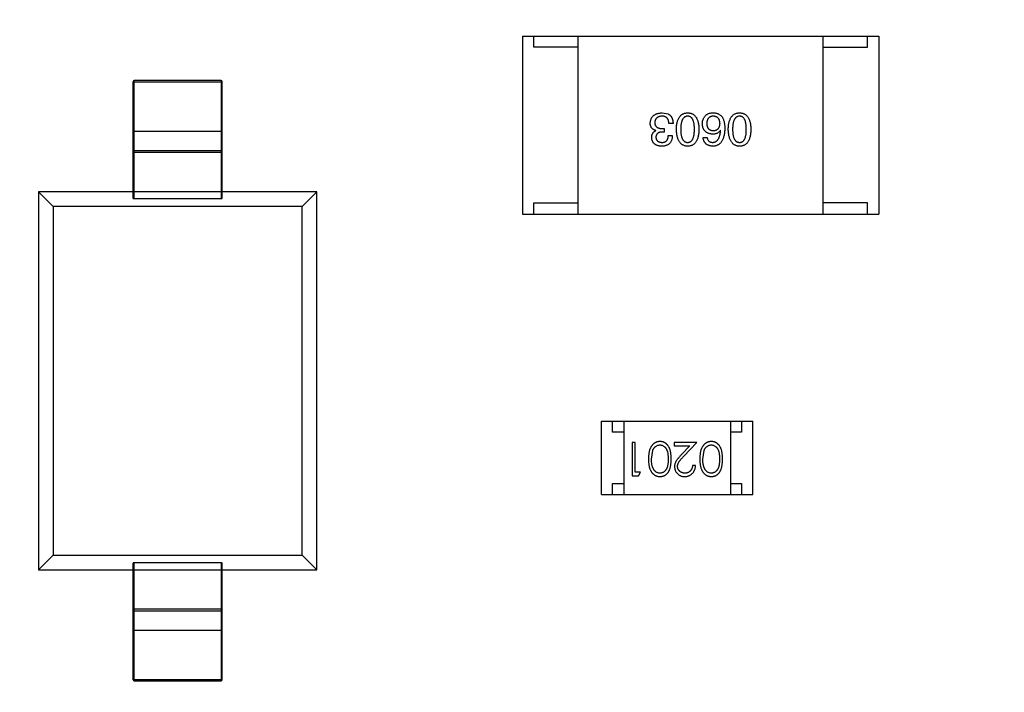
# Model space of a CAD drawing. Header units: millimetres. Extents: x -21 to 173, y -170 to -77.
# Tile 62 of 95: x 115.97 to 120.39, y -115.13 to -112.11. Entities that reach past the tile are written whole.
import ezdxf

# ---------------------------------------------------------------- set-up
doc = ezdxf.new("R2010")
doc.units = ezdxf.units.MM
doc.header["$LTSCALE"] = 1.21
doc.header["$MEASUREMENT"] = 0
doc.header["$PDMODE"] = 3
doc.header["$PDSIZE"] = 0.3125
doc.layers.get('0').update_dxf_attribs({"linetype": 'CONTINUOUS'})
doc.layers.get('DEFPOINTS').update_dxf_attribs({"linetype": 'CONTINUOUS'})
doc.layers.add('Dim', color=3, linetype='CONTINUOUS', lineweight=25)
doc.styles.get("Standard").update_dxf_attribs({"font": 'txt', "width": 0.8})
doc.dimstyles.get("Standard").update_dxf_attribs({"dimtxt": 0.15625, "dimasz": 0.1875, "dimexe": 0.125, "dimexo": 0.0625, "dimgap": 0.09, "dimtad": 0, "dimtih": 1, "dimtoh": 1, "dimzin": 4, "dimdsep": 46, "dimtxsty": 'STANDARD', "dimblk": '_FILLED', "dimblk1": '_FILLED', "dimblk2": '_FILLED', "dimcen": 0.09, "dimazin": 1, "dimtp": 0.01, "dimtm": 0.01, "dimtfac": 1, "dimtofl": 0, "dimtmove": 0, "dimatfit": 3, "dimldrblk": '_FILLED', "dimfxl": 1, "dimtolj": 1, "dimtzin": 4, "dimarcsym": 0})

# ---------------------------------------------------------------- blocks, each defined once
blk = doc.blocks.new('_FILLED')
at = {"color": 0, "linetype": 'ByBlock'}
blk.add_solid([(0, 0), (-1, 0.1667), (-1, -0.1667)], dxfattribs=at)
blk = doc.blocks.new('*D65')
at = {"layer": 'DEFPOINTS', "color": 0}
for p in [(105.5298, -92.6324), (171.1468, -92.6324), (151.3452, -159.3324)]:
    blk.add_point(p, dxfattribs=at)
at = {"layer": 'Dim', "color": 0, "lineweight": -2}
for p, q in [((105.5923, -92.6324), (171.2718, -92.6324)), ((171.1468, -95.1324), (171.1468, -122.059)), ((171.1468, -156.8324), (171.1468, -129.9057)), ((151.4077, -159.3324), (171.2718, -159.3324))]:
    blk.add_line(p, q, dxfattribs=at)
at = {"layer": 'Dim', "color": 0, "lineweight": -2, "xscale": 2.5, "yscale": 2.5, "zscale": 2.5}
for p, rotation in [((171.1468, -92.6324), 90), ((171.1468, -159.3324), 270)]:
    blk.add_blockref('_FILLED', p, dxfattribs=dict(at, rotation=rotation))
at = {"layer": 'Dim', "color": 0, "insert": (171.1468, -125.9824), "char_height": 2.5, "attachment_point": 5, "rotation": 90, "line_spacing_factor": 2.5}
blk.add_mtext('\\A1;66.70', dxfattribs=at)

msp = doc.modelspace()

# ---------------------------------------------------------------- linework, layer by layer
at = {"color": 7, "linetype": 'Continuous'}
for p, q in [((118.2294, -112.1825), (118.2294, -112.9825)), ((118.2294, -112.1825), (119.8294, -112.1825)), ((118.2794, -112.2325), (118.2794, -112.1825)), ((118.4794, -112.9825), (118.4794, -112.1825)), ((119.5794, -112.9825), (119.5794, -112.1825)), ((119.7794, -112.2325), (119.7794, -112.1825)), ((119.8294, -112.1825), (119.8294, -112.9825)), ((118.4794, -112.2325), (118.2794, -112.2325)), ((119.5794, -112.2325), (119.7794, -112.2325)), ((116.4795, -112.9123), (116.4795, -112.3874)), ((116.4795, -112.3874), (116.8795, -112.3874)), ((116.4845, -112.9132), (116.4845, -112.3824)), ((116.8745, -112.3824), (116.4845, -112.3824)), ((116.8745, -112.3824), (116.8745, -112.9132)), ((116.8795, -112.9123), (116.8795, -112.3874)), ((118.8562, -112.5277), (118.8833, -112.5326)), ((118.857, -112.5982), (118.8661, -112.5982)), ((118.8661, -112.5982), (118.8661, -112.6137)), ((118.9054, -112.5752), (118.8866, -112.5752)), ((116.4795, -112.6103), (116.8795, -112.6103)), ((118.8275, -112.608), (118.8275, -112.6072)), ((118.8661, -112.6137), (118.8562, -112.6137)), ((118.8841, -112.6293), (118.9021, -112.6293)), ((119.0402, -112.6383), (119.0582, -112.6383)), ((119.1189, -112.6064), (119.1181, -112.6055)), ((116.4795, -112.7028), (116.4845, -112.6978)), ((116.4845, -112.7059), (116.4795, -112.7109)), ((116.8745, -112.6978), (116.4845, -112.6978)), ((116.8745, -112.7059), (116.4845, -112.7059)), ((116.8745, -112.6978), (116.8795, -112.7028)), ((116.8795, -112.7109), (116.8745, -112.7059)), ((116.0545, -112.8824), (116.0545, -114.5824)), ((116.0545, -112.8824), (116.1207, -112.9485)), ((116.4795, -112.8824), (116.0545, -112.8824)), ((116.4795, -112.8809), (116.8795, -112.8809)), ((117.3045, -112.8824), (116.8795, -112.8824)), ((117.3045, -112.8824), (117.2384, -112.9485)), ((117.3045, -114.5824), (117.3045, -112.8824)), ((116.1207, -112.9485), (116.1206, -114.5162)), ((117.2384, -112.9485), (116.1207, -112.9485)), ((116.4845, -112.9132), (116.8745, -112.9132)), ((117.2384, -114.5162), (117.2384, -112.9485)), ((118.2794, -112.9825), (118.2794, -112.9325)), ((118.2794, -112.9325), (118.4794, -112.9325)), ((119.7794, -112.9325), (119.5794, -112.9325)), ((119.7794, -112.9825), (119.7794, -112.9325)), ((118.2294, -112.9825), (119.8294, -112.9825)), ((118.5836, -114.2443), (118.5836, -113.9143)), ((118.5836, -113.9143), (119.2636, -113.9143)), ((118.6336, -113.9643), (118.6336, -113.9143)), ((118.6836, -113.9143), (118.6836, -114.2443)), ((119.1636, -113.9143), (119.1636, -114.2443)), ((119.2136, -113.9143), (119.2136, -113.9643)), ((119.2636, -114.2443), (119.2636, -113.9143)), ((118.6836, -113.9643), (118.6336, -113.9643)), ((119.2136, -113.9643), (119.1636, -113.9643)), ((118.7218, -114.0096), (118.7218, -114.1596)), ((118.7353, -114.0096), (118.7218, -114.0096)), ((118.7353, -114.1442), (118.7353, -114.0096)), ((118.9103, -114.0096), (118.9103, -114.0249)), ((119.0122, -114.0096), (118.9103, -114.0096)), ((118.954, -114.0716), (119.0122, -114.0096)), ((118.8084, -114.0846), (118.8141, -114.0468)), ((118.9103, -114.0249), (118.9801, -114.0249)), ((118.9801, -114.0249), (118.9426, -114.065)), ((119.0391, -114.0846), (119.0448, -114.0468)), ((118.7584, -114.1442), (118.7353, -114.1442)), ((118.7496, -114.1596), (118.7584, -114.1442)), ((119.0065, -114.1134), (118.993, -114.1134)), ((118.7218, -114.1596), (118.7496, -114.1596)), ((118.6336, -114.2443), (118.6336, -114.1943)), ((118.6336, -114.1943), (118.6836, -114.1943)), ((119.1636, -114.1943), (119.2136, -114.1943)), ((119.2136, -114.1943), (119.2136, -114.2443)), ((118.5836, -114.2443), (119.2636, -114.2443)), ((116.0545, -114.5824), (116.1206, -114.5162)), ((116.1206, -114.5162), (117.2384, -114.5162)), ((117.2384, -114.5162), (117.3045, -114.5824)), ((116.0545, -114.5824), (116.4795, -114.5824)), ((116.4795, -115.0774), (116.4795, -114.5524)), ((116.8795, -114.5838), (116.4795, -114.5838)), ((116.4845, -115.0824), (116.4845, -114.5515)), ((116.8745, -114.5515), (116.4845, -114.5515)), ((116.8745, -114.5515), (116.8745, -115.0824)), ((116.8795, -115.0774), (116.8795, -114.5524)), ((116.8795, -114.5824), (117.3045, -114.5824)), ((116.4795, -114.7538), (116.4845, -114.7588)), ((116.4845, -114.7669), (116.4795, -114.7619)), ((116.4845, -114.7588), (116.8745, -114.7588)), ((116.8745, -114.7588), (116.8795, -114.7538)), ((116.8795, -114.7619), (116.8745, -114.7669)), ((116.4845, -114.7669), (116.8745, -114.7669)), ((116.4795, -114.8544), (116.8795, -114.8544)), ((116.8795, -115.0774), (116.4795, -115.0774)), ((116.4845, -115.0824), (116.8745, -115.0824))]:
    msp.add_line(p, q, dxfattribs=at)
for centre, start, end in [((116.4845, -112.3874), 90, 180), ((116.8745, -112.3874), 0, 90), ((116.4845, -115.0774), 180, 270), ((116.8745, -115.0774), 270, 0)]:
    msp.add_arc(centre, 0.005, start, end, dxfattribs=at)
for centre, start_param, end_param in [((116.4845, -112.9123), 3.141593, 4.712389), ((116.8745, -112.9123), -1.570796, 0), ((116.4845, -114.5524), 1.570796, 3.141593), ((116.8745, -114.5524), 0, 1.570796)]:
    msp.add_ellipse(centre, major_axis=(0.005, 0), ratio=0.176327, start_param=start_param, end_param=end_param, dxfattribs=at)
for points, knots in [([(118.803, -112.5736), (118.8031, -112.5718), (118.8033, -112.5683), (118.8042, -112.5632), (118.8055, -112.5585), (118.8071, -112.5541), (118.8091, -112.5501), (118.8115, -112.5463), (118.8143, -112.543), (118.8175, -112.5399), (118.821, -112.5372), (118.8249, -112.5348), (118.8292, -112.5328), (118.8339, -112.5311), (118.839, -112.5297), (118.8444, -112.5287), (118.8502, -112.528), (118.8542, -112.5278), (118.8562, -112.5277)], [0, 0, 0, 0, 0.068236, 0.132937, 0.194125, 0.253174, 0.310181, 0.365986, 0.421096, 0.476216, 0.532352, 0.590232, 0.649824, 0.71274, 0.778406, 0.848058, 0.921922, 1, 1, 1, 1]), ([(118.8554, -112.5424), (118.8542, -112.5425), (118.8518, -112.5427), (118.8483, -112.5432), (118.8451, -112.5439), (118.8421, -112.5448), (118.8393, -112.5459), (118.8367, -112.5472), (118.8344, -112.5487), (118.8322, -112.5504), (118.8303, -112.5523), (118.8286, -112.5544), (118.8272, -112.5567), (118.826, -112.5592), (118.825, -112.5619), (118.8242, -112.5648), (118.8237, -112.5679), (118.8235, -112.57), (118.8234, -112.5711)], [0, 0, 0, 0, 0.076694, 0.149502, 0.218019, 0.283183, 0.345589, 0.405199, 0.462852, 0.519478, 0.575313, 0.630559, 0.687006, 0.744638, 0.804006, 0.866059, 0.931486, 1, 1, 1, 1]), ([(118.8866, -112.5752), (118.8865, -112.5739), (118.8864, -112.5713), (118.8859, -112.5676), (118.8853, -112.5641), (118.8844, -112.5609), (118.8832, -112.558), (118.8819, -112.5552), (118.8802, -112.5528), (118.8784, -112.5506), (118.8763, -112.5487), (118.874, -112.547), (118.8715, -112.5456), (118.8687, -112.5444), (118.8657, -112.5435), (118.8625, -112.5429), (118.859, -112.5425), (118.8566, -112.5425), (118.8554, -112.5424)], [0, 0, 0, 0, 0.07723, 0.149593, 0.217944, 0.282232, 0.34411, 0.402297, 0.458791, 0.513966, 0.568538, 0.623291, 0.679957, 0.737243, 0.798142, 0.86118, 0.928728, 1, 1, 1, 1]), ([(118.8833, -112.5326), (118.8841, -112.533), (118.8859, -112.5338), (118.8883, -112.5354), (118.8906, -112.537), (118.8927, -112.5389), (118.8946, -112.541), (118.8964, -112.5432), (118.898, -112.5456), (118.8995, -112.5482), (118.9008, -112.5509), (118.902, -112.5539), (118.9029, -112.557), (118.9038, -112.5603), (118.9044, -112.5638), (118.9049, -112.5674), (118.9053, -112.5713), (118.9054, -112.5739), (118.9054, -112.5752)], [0, 0, 0, 0, 0.056906, 0.113264, 0.168825, 0.223843, 0.279195, 0.335267, 0.392098, 0.450414, 0.51054, 0.572219, 0.636652, 0.703156, 0.773102, 0.845505, 0.921063, 1, 1, 1, 1]), ([(118.9203, -112.6014), (118.9204, -112.5985), (118.9206, -112.5928), (118.9214, -112.5845), (118.9225, -112.5768), (118.924, -112.5696), (118.9259, -112.563), (118.9281, -112.557), (118.9307, -112.5515), (118.9337, -112.5465), (118.9371, -112.5422), (118.9409, -112.5384), (118.945, -112.5351), (118.9495, -112.5325), (118.9544, -112.5304), (118.9597, -112.5289), (118.9653, -112.5279), (118.9692, -112.5278), (118.9712, -112.5277)], [0, 0, 0, 0, 0.08769, 0.170218, 0.24749, 0.319818, 0.387758, 0.451391, 0.511445, 0.568185, 0.622681, 0.67526, 0.726746, 0.778428, 0.830764, 0.884397, 0.940866, 1, 1, 1, 1]), ([(118.9712, -112.5424), (118.9699, -112.5425), (118.9674, -112.5427), (118.9639, -112.5434), (118.9606, -112.5447), (118.9575, -112.5464), (118.9546, -112.5485), (118.9521, -112.5511), (118.9498, -112.5542), (118.9477, -112.5576), (118.9459, -112.5616), (118.9443, -112.566), (118.943, -112.5708), (118.9419, -112.5761), (118.941, -112.5818), (118.9404, -112.5879), (118.9401, -112.5945), (118.94, -112.5991), (118.94, -112.6014)], [0, 0, 0, 0, 0.050879, 0.099377, 0.146973, 0.193618, 0.240619, 0.289461, 0.34047, 0.395283, 0.453059, 0.515633, 0.582666, 0.655287, 0.732971, 0.815933, 0.905166, 1, 1, 1, 1]), ([(118.9712, -112.5277), (118.9732, -112.5278), (118.977, -112.5279), (118.9827, -112.5289), (118.9879, -112.5304), (118.9928, -112.5325), (118.9973, -112.5351), (119.0015, -112.5384), (119.0052, -112.5422), (119.0086, -112.5466), (119.0116, -112.5515), (119.0142, -112.557), (119.0164, -112.563), (119.0183, -112.5696), (119.0198, -112.5768), (119.0209, -112.5845), (119.0217, -112.5928), (119.0219, -112.5985), (119.022, -112.6014)], [0, 0, 0, 0, 0.059135, 0.115606, 0.169241, 0.221578, 0.273261, 0.324749, 0.377329, 0.431642, 0.488541, 0.548597, 0.612232, 0.680174, 0.752504, 0.829777, 0.912307, 1, 1, 1, 1]), ([(119.0015, -112.6014), (119.0015, -112.5991), (119.0014, -112.5945), (119.0011, -112.5878), (119.0005, -112.5815), (118.9997, -112.5758), (118.9986, -112.5705), (118.9974, -112.5656), (118.9958, -112.5612), (118.994, -112.5572), (118.992, -112.5538), (118.9898, -112.5507), (118.9873, -112.5482), (118.9845, -112.5461), (118.9815, -112.5444), (118.9783, -112.5433), (118.9748, -112.5426), (118.9724, -112.5425), (118.9712, -112.5424)], [0, 0, 0, 0, 0.096457, 0.187288, 0.27178, 0.350132, 0.423455, 0.491343, 0.554037, 0.612253, 0.666313, 0.717038, 0.764921, 0.811214, 0.856775, 0.902988, 0.950234, 1, 1, 1, 1]), ([(119.0369, -112.5769), (119.037, -112.5751), (119.0371, -112.5717), (119.0377, -112.5666), (119.0389, -112.5617), (119.0405, -112.5569), (119.0426, -112.5524), (119.0452, -112.548), (119.0482, -112.5439), (119.0505, -112.5413), (119.0517, -112.54)], [0, 0, 0, 0, 0.12904, 0.253809, 0.377066, 0.499122, 0.621469, 0.744665, 0.870607, 1, 1, 1, 1]), ([(119.0517, -112.54), (119.0526, -112.5389), (119.0545, -112.5368), (119.058, -112.5342), (119.0619, -112.532), (119.0663, -112.5302), (119.0712, -112.5289), (119.0766, -112.528), (119.0824, -112.5276), (119.0865, -112.5276), (119.0886, -112.5277)], [0, 0, 0, 0, 0.105033, 0.21147, 0.321511, 0.438526, 0.563605, 0.698055, 0.843218, 1, 1, 1, 1]), ([(119.0853, -112.5424), (119.0842, -112.5425), (119.082, -112.5427), (119.0789, -112.5433), (119.076, -112.544), (119.0734, -112.5451), (119.0708, -112.5464), (119.0685, -112.5479), (119.0664, -112.5496), (119.0645, -112.5516), (119.0628, -112.5539), (119.0613, -112.5563), (119.06, -112.559), (119.0589, -112.562), (119.0581, -112.5652), (119.0574, -112.5686), (119.0568, -112.5722), (119.0567, -112.5747), (119.0566, -112.576)], [0, 0, 0, 0, 0.066682, 0.130303, 0.190802, 0.248749, 0.30534, 0.361219, 0.415721, 0.471765, 0.528279, 0.586428, 0.64659, 0.710143, 0.776461, 0.846692, 0.921137, 1, 1, 1, 1]), ([(119.1164, -112.5752), (119.1163, -112.5739), (119.1162, -112.5714), (119.1156, -112.5678), (119.1149, -112.5644), (119.1139, -112.5612), (119.1128, -112.5583), (119.1113, -112.5556), (119.1097, -112.5532), (119.1078, -112.551), (119.1058, -112.5491), (119.1035, -112.5474), (119.101, -112.5459), (119.0983, -112.5447), (119.0953, -112.5438), (119.0922, -112.5431), (119.0888, -112.5426), (119.0865, -112.5425), (119.0853, -112.5424)], [0, 0, 0, 0, 0.076467, 0.148148, 0.216496, 0.280559, 0.342274, 0.401168, 0.458322, 0.514073, 0.569257, 0.62465, 0.68124, 0.739113, 0.799947, 0.862804, 0.929597, 1, 1, 1, 1]), ([(119.0886, -112.5277), (119.0906, -112.5278), (119.0946, -112.528), (119.1004, -112.5291), (119.1059, -112.5307), (119.1109, -112.5329), (119.1156, -112.5357), (119.1199, -112.539), (119.1238, -112.5429), (119.126, -112.5458), (119.1271, -112.5473)], [0, 0, 0, 0, 0.137449, 0.267856, 0.393219, 0.514735, 0.63397, 0.753734, 0.874967, 1, 1, 1, 1]), ([(119.1271, -112.5473), (119.1279, -112.5489), (119.1297, -112.5521), (119.1319, -112.5574), (119.1337, -112.563), (119.1351, -112.5692), (119.1364, -112.5758), (119.1371, -112.5828), (119.1377, -112.5903), (119.1377, -112.5955), (119.1377, -112.5982)], [0, 0, 0, 0, 0.101889, 0.209155, 0.322694, 0.442863, 0.569758, 0.70479, 0.848502, 1, 1, 1, 1]), ([(119.1535, -112.6014), (119.1536, -112.5985), (119.1538, -112.5928), (119.1546, -112.5845), (119.1557, -112.5768), (119.1572, -112.5696), (119.159, -112.563), (119.1613, -112.557), (119.1639, -112.5515), (119.1669, -112.5465), (119.1703, -112.5422), (119.174, -112.5384), (119.1782, -112.5351), (119.1827, -112.5325), (119.1876, -112.5304), (119.1928, -112.5289), (119.1984, -112.5279), (119.2023, -112.5278), (119.2043, -112.5277)], [0, 0, 0, 0, 0.08769, 0.170218, 0.24749, 0.319818, 0.387758, 0.451391, 0.511445, 0.568185, 0.622681, 0.67526, 0.726746, 0.778428, 0.830764, 0.884397, 0.940866, 1, 1, 1, 1]), ([(119.2043, -112.5424), (119.2031, -112.5425), (119.2006, -112.5427), (119.197, -112.5434), (119.1937, -112.5447), (119.1906, -112.5464), (119.1878, -112.5485), (119.1853, -112.5511), (119.1829, -112.5542), (119.1808, -112.5576), (119.179, -112.5616), (119.1775, -112.566), (119.1761, -112.5708), (119.175, -112.5761), (119.1742, -112.5818), (119.1736, -112.5879), (119.1732, -112.5945), (119.1732, -112.5991), (119.1732, -112.6014)], [0, 0, 0, 0, 0.050879, 0.099377, 0.146973, 0.193618, 0.240619, 0.289461, 0.34047, 0.395283, 0.453059, 0.515633, 0.582666, 0.655287, 0.732971, 0.815933, 0.905166, 1, 1, 1, 1]), ([(119.2043, -112.5277), (119.2063, -112.5278), (119.2102, -112.5279), (119.2158, -112.5289), (119.2211, -112.5304), (119.226, -112.5325), (119.2305, -112.5351), (119.2346, -112.5384), (119.2384, -112.5422), (119.2417, -112.5466), (119.2448, -112.5515), (119.2473, -112.557), (119.2496, -112.563), (119.2515, -112.5696), (119.253, -112.5768), (119.2541, -112.5845), (119.2548, -112.5928), (119.255, -112.5985), (119.2551, -112.6014)], [0, 0, 0, 0, 0.059135, 0.115606, 0.169241, 0.221578, 0.273261, 0.324749, 0.377329, 0.431642, 0.488541, 0.548597, 0.612232, 0.680174, 0.752504, 0.829777, 0.912307, 1, 1, 1, 1]), ([(119.2346, -112.6014), (119.2346, -112.5991), (119.2346, -112.5945), (119.2342, -112.5878), (119.2336, -112.5815), (119.2328, -112.5758), (119.2317, -112.5705), (119.2305, -112.5656), (119.2289, -112.5612), (119.2272, -112.5572), (119.2252, -112.5538), (119.2229, -112.5507), (119.2204, -112.5482), (119.2176, -112.5461), (119.2147, -112.5444), (119.2114, -112.5433), (119.2079, -112.5426), (119.2055, -112.5425), (119.2043, -112.5424)], [0, 0, 0, 0, 0.096457, 0.187288, 0.27178, 0.350132, 0.423455, 0.491343, 0.554037, 0.612253, 0.666313, 0.717038, 0.764921, 0.811214, 0.856775, 0.902988, 0.950234, 1, 1, 1, 1]), ([(118.8275, -112.6072), (118.8265, -112.6069), (118.8246, -112.6062), (118.8218, -112.6051), (118.8192, -112.6038), (118.8168, -112.6024), (118.8146, -112.6008), (118.8125, -112.599), (118.8107, -112.5972), (118.809, -112.5951), (118.8076, -112.5929), (118.8064, -112.5906), (118.8053, -112.5881), (118.8045, -112.5855), (118.8037, -112.5827), (118.8033, -112.5798), (118.803, -112.5767), (118.803, -112.5747), (118.803, -112.5736)], [0, 0, 0, 0, 0.069445, 0.136039, 0.200011, 0.261745, 0.322328, 0.381403, 0.438864, 0.496655, 0.554398, 0.612391, 0.672266, 0.733005, 0.79604, 0.861293, 0.928785, 1, 1, 1, 1]), ([(118.8234, -112.5711), (118.8235, -112.5722), (118.8235, -112.5743), (118.8239, -112.5774), (118.8246, -112.5803), (118.8255, -112.583), (118.8267, -112.5854), (118.8281, -112.5876), (118.8298, -112.5897), (118.8318, -112.5915), (118.8341, -112.593), (118.8366, -112.5944), (118.8394, -112.5956), (118.8424, -112.5965), (118.8457, -112.5973), (118.8493, -112.5978), (118.8531, -112.5981), (118.8557, -112.5982), (118.857, -112.5982)], [0, 0, 0, 0, 0.066518, 0.129194, 0.188613, 0.245254, 0.300032, 0.353805, 0.407079, 0.461108, 0.516272, 0.574141, 0.634837, 0.699275, 0.767504, 0.840272, 0.917505, 1, 1, 1, 1]), ([(119.0836, -112.6236), (119.0818, -112.6234), (119.0783, -112.6231), (119.0731, -112.6222), (119.0683, -112.621), (119.0639, -112.6195), (119.0597, -112.6177), (119.0559, -112.6156), (119.0525, -112.6131), (119.0494, -112.6103), (119.0466, -112.6072), (119.0442, -112.6038), (119.0421, -112.6001), (119.0403, -112.596), (119.039, -112.5917), (119.0379, -112.587), (119.0372, -112.582), (119.037, -112.5786), (119.0369, -112.5769)], [0, 0, 0, 0, 0.074228, 0.144548, 0.211288, 0.274576, 0.335162, 0.393915, 0.450599, 0.506657, 0.562409, 0.618617, 0.676096, 0.735061, 0.79654, 0.860906, 0.928473, 1, 1, 1, 1]), ([(119.0566, -112.576), (119.0567, -112.5773), (119.0568, -112.5797), (119.0574, -112.5831), (119.0581, -112.5863), (119.059, -112.5893), (119.0601, -112.5921), (119.0614, -112.5946), (119.063, -112.5969), (119.0647, -112.599), (119.0667, -112.6009), (119.0689, -112.6025), (119.0713, -112.6038), (119.0738, -112.605), (119.0766, -112.6059), (119.0796, -112.6066), (119.0828, -112.607), (119.085, -112.6071), (119.0861, -112.6072)], [0, 0, 0, 0, 0.076288, 0.14871, 0.216387, 0.281386, 0.342528, 0.402111, 0.4591, 0.514852, 0.569974, 0.625644, 0.682226, 0.740156, 0.800362, 0.863471, 0.930116, 1, 1, 1, 1]), ([(119.1377, -112.5982), (119.1376, -112.6013), (119.1375, -112.6074), (119.1366, -112.6163), (119.1355, -112.6245), (119.1338, -112.6322), (119.1319, -112.6393), (119.1295, -112.6458), (119.1267, -112.6517), (119.1235, -112.657), (119.12, -112.6617), (119.116, -112.6658), (119.1116, -112.6693), (119.1067, -112.6722), (119.1015, -112.6745), (119.0959, -112.6762), (119.0899, -112.6773), (119.0858, -112.6775), (119.0836, -112.6777)], [0, 0, 0, 0, 0.087517, 0.169686, 0.246944, 0.319347, 0.387088, 0.450961, 0.511075, 0.567974, 0.622351, 0.675039, 0.726853, 0.778688, 0.83093, 0.884738, 0.941043, 1, 1, 1, 1]), ([(119.0861, -112.6072), (119.0873, -112.6071), (119.0895, -112.607), (119.0928, -112.6066), (119.0959, -112.6059), (119.0987, -112.6049), (119.1014, -112.6038), (119.1038, -112.6023), (119.1061, -112.6007), (119.1081, -112.5988), (119.1099, -112.5967), (119.1114, -112.5943), (119.1128, -112.5917), (119.114, -112.5889), (119.1149, -112.5858), (119.1157, -112.5825), (119.1162, -112.5789), (119.1163, -112.5765), (119.1164, -112.5752)], [0, 0, 0, 0, 0.070453, 0.136523, 0.199866, 0.260392, 0.318446, 0.374657, 0.430182, 0.485556, 0.541071, 0.598396, 0.657208, 0.718642, 0.783247, 0.851631, 0.923928, 1, 1, 1, 1]), ([(118.8095, -112.6392), (118.8096, -112.6373), (118.8096, -112.6338), (118.8105, -112.6287), (118.8119, -112.624), (118.8139, -112.6199), (118.8165, -112.6162), (118.8196, -112.6129), (118.8233, -112.6101), (118.8261, -112.6087), (118.8275, -112.608)], [0, 0, 0, 0, 0.143686, 0.277942, 0.40333, 0.521785, 0.638573, 0.755208, 0.874773, 1, 1, 1, 1]), ([(118.8546, -112.6777), (118.8529, -112.6776), (118.8495, -112.6774), (118.8447, -112.6768), (118.8401, -112.6759), (118.8359, -112.6747), (118.8319, -112.6733), (118.8283, -112.6716), (118.825, -112.6696), (118.822, -112.6673), (118.8193, -112.6647), (118.8169, -112.6619), (118.8149, -112.6588), (118.8132, -112.6554), (118.8118, -112.6517), (118.8107, -112.6478), (118.8099, -112.6436), (118.8096, -112.6406), (118.8095, -112.6392)], [0, 0, 0, 0, 0.077845, 0.151584, 0.221397, 0.287366, 0.350104, 0.410398, 0.467998, 0.524388, 0.579979, 0.635152, 0.690917, 0.747936, 0.806661, 0.867861, 0.932479, 1, 1, 1, 1]), ([(118.8562, -112.6137), (118.8551, -112.6138), (118.853, -112.6139), (118.8499, -112.6142), (118.8471, -112.6148), (118.8444, -112.6155), (118.8419, -112.6164), (118.8396, -112.6174), (118.8376, -112.6186), (118.8357, -112.62), (118.8341, -112.6216), (118.8326, -112.6234), (118.8314, -112.6253), (118.8303, -112.6274), (118.8295, -112.6297), (118.8289, -112.6321), (118.8285, -112.6348), (118.8284, -112.6366), (118.8284, -112.6375)], [0, 0, 0, 0, 0.079415, 0.154091, 0.22508, 0.29186, 0.355026, 0.415127, 0.472418, 0.528511, 0.583551, 0.638361, 0.693547, 0.750023, 0.807857, 0.868401, 0.932259, 1, 1, 1, 1]), ([(118.8284, -112.6375), (118.8284, -112.6384), (118.8286, -112.6401), (118.8291, -112.6427), (118.8298, -112.645), (118.8306, -112.6472), (118.8317, -112.6493), (118.8329, -112.6511), (118.8343, -112.6529), (118.8359, -112.6544), (118.8377, -112.6557), (118.8397, -112.6569), (118.8419, -112.6579), (118.8442, -112.6588), (118.8468, -112.6594), (118.8495, -112.66), (118.8524, -112.6603), (118.8544, -112.6604), (118.8554, -112.6605)], [0, 0, 0, 0, 0.067655, 0.132224, 0.194132, 0.253145, 0.309858, 0.366002, 0.421361, 0.47702, 0.532632, 0.590536, 0.65067, 0.713258, 0.779588, 0.848803, 0.921949, 1, 1, 1, 1]), ([(118.9021, -112.6293), (118.9021, -112.6312), (118.9019, -112.635), (118.9013, -112.6404), (118.9003, -112.6454), (118.899, -112.6501), (118.8972, -112.6544), (118.8952, -112.6584), (118.8927, -112.662), (118.8899, -112.6652), (118.8867, -112.6681), (118.8832, -112.6706), (118.8793, -112.6727), (118.875, -112.6744), (118.8704, -112.6758), (118.8655, -112.6768), (118.8601, -112.6775), (118.8565, -112.6776), (118.8546, -112.6777)], [0, 0, 0, 0, 0.074804, 0.144899, 0.211458, 0.274554, 0.334363, 0.392059, 0.448123, 0.503024, 0.558154, 0.613471, 0.670844, 0.729926, 0.792003, 0.857405, 0.926768, 1, 1, 1, 1]), ([(118.8554, -112.6605), (118.8565, -112.6604), (118.8587, -112.6604), (118.8619, -112.66), (118.8649, -112.6594), (118.8676, -112.6586), (118.8702, -112.6575), (118.8725, -112.6561), (118.8747, -112.6546), (118.8766, -112.6527), (118.8783, -112.6506), (118.8797, -112.6483), (118.881, -112.6457), (118.8821, -112.6429), (118.8829, -112.6399), (118.8835, -112.6365), (118.8839, -112.633), (118.884, -112.6306), (118.8841, -112.6293)], [0, 0, 0, 0, 0.069877, 0.136363, 0.198671, 0.257968, 0.315462, 0.370709, 0.425568, 0.479847, 0.535753, 0.592303, 0.651386, 0.713311, 0.778642, 0.84836, 0.921866, 1, 1, 1, 1]), ([(118.9712, -112.6777), (118.9692, -112.6776), (118.9654, -112.6773), (118.9598, -112.6763), (118.9547, -112.6746), (118.9498, -112.6724), (118.9453, -112.6696), (118.9412, -112.6663), (118.9375, -112.6623), (118.9341, -112.6578), (118.9311, -112.6527), (118.9285, -112.6471), (118.9262, -112.6408), (118.9243, -112.634), (118.9228, -112.6267), (118.9216, -112.6188), (118.9207, -112.6103), (118.9205, -112.6045), (118.9203, -112.6014)], [0, 0, 0, 0, 0.057415, 0.112361, 0.16496, 0.216437, 0.267441, 0.318839, 0.371478, 0.426325, 0.483626, 0.544235, 0.608673, 0.677374, 0.750405, 0.828394, 0.911525, 1, 1, 1, 1]), ([(118.94, -112.6014), (118.94, -112.6038), (118.9401, -112.6084), (118.9404, -112.6151), (118.941, -112.6214), (118.9419, -112.6271), (118.943, -112.6325), (118.9443, -112.6373), (118.9459, -112.6417), (118.9477, -112.6457), (118.9498, -112.6491), (118.9521, -112.6522), (118.9547, -112.6547), (118.9575, -112.6569), (118.9606, -112.6585), (118.9639, -112.6596), (118.9675, -112.6603), (118.9699, -112.6604), (118.9712, -112.6605)], [0, 0, 0, 0, 0.095719, 0.185854, 0.269738, 0.347952, 0.420315, 0.487894, 0.550245, 0.608186, 0.662454, 0.713283, 0.761375, 0.808209, 0.854301, 0.901312, 0.949396, 1, 1, 1, 1]), ([(118.9712, -112.6605), (118.9724, -112.6604), (118.9748, -112.6603), (118.9783, -112.6596), (118.9815, -112.6585), (118.9845, -112.6569), (118.9872, -112.6547), (118.9898, -112.6522), (118.992, -112.6491), (118.994, -112.6456), (118.9958, -112.6417), (118.9974, -112.6373), (118.9986, -112.6325), (118.9997, -112.6272), (119.0005, -112.6214), (119.0011, -112.6151), (119.0014, -112.6084), (119.0015, -112.6038), (119.0015, -112.6014)], [0, 0, 0, 0, 0.049764, 0.097007, 0.143217, 0.188577, 0.235116, 0.282997, 0.333719, 0.387776, 0.445989, 0.508679, 0.576563, 0.649481, 0.728235, 0.812722, 0.903548, 1, 1, 1, 1]), ([(119.022, -112.6014), (119.0219, -112.6045), (119.0217, -112.6104), (119.0209, -112.619), (119.0198, -112.6269), (119.0183, -112.6343), (119.0164, -112.6412), (119.0142, -112.6474), (119.0116, -112.6531), (119.0086, -112.6582), (119.0052, -112.6627), (119.0015, -112.6666), (118.9973, -112.67), (118.9928, -112.6727), (118.9879, -112.6748), (118.9827, -112.6764), (118.977, -112.6774), (118.9732, -112.6776), (118.9712, -112.6777)], [0, 0, 0, 0, 0.088823, 0.172287, 0.250296, 0.323438, 0.392244, 0.456221, 0.516635, 0.573871, 0.628, 0.680335, 0.731489, 0.782557, 0.834044, 0.886738, 0.942089, 1, 1, 1, 1]), ([(119.0836, -112.6777), (119.0821, -112.6775), (119.0789, -112.6773), (119.0744, -112.6766), (119.0702, -112.6756), (119.0662, -112.6744), (119.0625, -112.6729), (119.0591, -112.6711), (119.0559, -112.669), (119.0531, -112.6667), (119.0505, -112.6641), (119.0482, -112.6612), (119.0461, -112.658), (119.0444, -112.6546), (119.0429, -112.6509), (119.0417, -112.647), (119.0408, -112.6427), (119.0404, -112.6398), (119.0402, -112.6383)], [0, 0, 0, 0, 0.073784, 0.144317, 0.211047, 0.274818, 0.336501, 0.395724, 0.453465, 0.510016, 0.566585, 0.622844, 0.680328, 0.739335, 0.800408, 0.863904, 0.93053, 1, 1, 1, 1]), ([(119.0582, -112.6383), (119.0586, -112.6401), (119.0594, -112.6434), (119.0612, -112.648), (119.0636, -112.6518), (119.0665, -112.655), (119.07, -112.6575), (119.0741, -112.6592), (119.0787, -112.6603), (119.0819, -112.6604), (119.0836, -112.6605)], [0, 0, 0, 0, 0.1439, 0.274233, 0.394478, 0.509388, 0.621911, 0.738504, 0.863414, 1, 1, 1, 1]), ([(119.1181, -112.6055), (119.1172, -112.607), (119.1155, -112.6098), (119.1123, -112.6135), (119.1087, -112.6166), (119.1046, -112.6192), (119.1, -112.6212), (119.0949, -112.6226), (119.0894, -112.6234), (119.0856, -112.6235), (119.0836, -112.6236)], [0, 0, 0, 0, 0.122276, 0.239997, 0.35611, 0.473903, 0.59404, 0.720428, 0.855383, 1, 1, 1, 1]), ([(119.0836, -112.6605), (119.0849, -112.6604), (119.0875, -112.6602), (119.0912, -112.6593), (119.0946, -112.6582), (119.0979, -112.6565), (119.1009, -112.6545), (119.1037, -112.6521), (119.1062, -112.6493), (119.1086, -112.6461), (119.1106, -112.6425), (119.1125, -112.6385), (119.1141, -112.6341), (119.1155, -112.6293), (119.1167, -112.6241), (119.1177, -112.6186), (119.1184, -112.6126), (119.1187, -112.6085), (119.1189, -112.6064)], [0, 0, 0, 0, 0.054741, 0.107075, 0.158339, 0.208382, 0.258772, 0.310045, 0.362765, 0.417822, 0.475982, 0.537466, 0.602901, 0.673037, 0.747247, 0.826291, 0.910782, 1, 1, 1, 1]), ([(119.2043, -112.6777), (119.2024, -112.6776), (119.1985, -112.6773), (119.193, -112.6763), (119.1878, -112.6746), (119.183, -112.6724), (119.1785, -112.6696), (119.1744, -112.6663), (119.1707, -112.6623), (119.1673, -112.6578), (119.1643, -112.6527), (119.1616, -112.6471), (119.1594, -112.6408), (119.1575, -112.634), (119.1559, -112.6267), (119.1547, -112.6188), (119.1539, -112.6103), (119.1536, -112.6045), (119.1535, -112.6014)], [0, 0, 0, 0, 0.057415, 0.112361, 0.16496, 0.216437, 0.267441, 0.318839, 0.371478, 0.426325, 0.483626, 0.544235, 0.608673, 0.677374, 0.750405, 0.828394, 0.911525, 1, 1, 1, 1]), ([(119.1732, -112.6014), (119.1732, -112.6038), (119.1732, -112.6084), (119.1736, -112.6151), (119.1742, -112.6214), (119.175, -112.6271), (119.1761, -112.6325), (119.1774, -112.6373), (119.179, -112.6417), (119.1808, -112.6457), (119.1829, -112.6491), (119.1852, -112.6522), (119.1878, -112.6547), (119.1906, -112.6569), (119.1937, -112.6585), (119.197, -112.6596), (119.2006, -112.6603), (119.2031, -112.6604), (119.2043, -112.6605)], [0, 0, 0, 0, 0.095719, 0.185854, 0.269738, 0.347952, 0.420315, 0.487894, 0.550245, 0.608186, 0.662454, 0.713283, 0.761375, 0.808209, 0.854301, 0.901312, 0.949396, 1, 1, 1, 1]), ([(119.2043, -112.6605), (119.2055, -112.6604), (119.2079, -112.6603), (119.2114, -112.6596), (119.2147, -112.6585), (119.2177, -112.6569), (119.2204, -112.6547), (119.2229, -112.6522), (119.2252, -112.6491), (119.2272, -112.6456), (119.2289, -112.6417), (119.2305, -112.6373), (119.2317, -112.6325), (119.2329, -112.6272), (119.2336, -112.6214), (119.2342, -112.6151), (119.2346, -112.6084), (119.2346, -112.6038), (119.2346, -112.6014)], [0, 0, 0, 0, 0.049764, 0.097007, 0.143217, 0.188577, 0.235116, 0.282997, 0.333719, 0.387776, 0.445989, 0.508679, 0.576563, 0.649481, 0.728235, 0.812722, 0.903548, 1, 1, 1, 1]), ([(119.2551, -112.6014), (119.255, -112.6045), (119.2548, -112.6104), (119.2541, -112.619), (119.253, -112.6269), (119.2514, -112.6343), (119.2496, -112.6412), (119.2473, -112.6474), (119.2447, -112.6531), (119.2417, -112.6582), (119.2384, -112.6627), (119.2346, -112.6666), (119.2305, -112.67), (119.226, -112.6727), (119.2211, -112.6748), (119.2158, -112.6764), (119.2102, -112.6774), (119.2063, -112.6776), (119.2043, -112.6777)], [0, 0, 0, 0, 0.088823, 0.172287, 0.250296, 0.323438, 0.392244, 0.456221, 0.516635, 0.573871, 0.628, 0.680335, 0.731489, 0.782557, 0.834044, 0.886738, 0.942089, 1, 1, 1, 1]), ([(118.8467, -114.0057), (118.8455, -114.0057), (118.8431, -114.0058), (118.8396, -114.0062), (118.8362, -114.0069), (118.8328, -114.0078), (118.8296, -114.009), (118.8264, -114.0104), (118.8233, -114.0122), (118.8203, -114.0142), (118.8174, -114.0164), (118.8146, -114.019), (118.812, -114.0217), (118.8096, -114.0248), (118.8074, -114.0281), (118.8053, -114.0317), (118.8034, -114.0355), (118.8016, -114.0395), (118.8, -114.0439), (118.7987, -114.0487), (118.7975, -114.0538), (118.7965, -114.0592), (118.7958, -114.065), (118.7953, -114.0712), (118.795, -114.0777), (118.7949, -114.0822), (118.7949, -114.0845)], [0, 0, 0, 0, 0.033824, 0.067298, 0.10028, 0.133019, 0.165736, 0.198792, 0.232372, 0.266409, 0.301016, 0.336196, 0.371972, 0.408574, 0.446394, 0.485225, 0.525372, 0.567224, 0.611081, 0.65775, 0.70702, 0.759235, 0.814484, 0.873227, 0.934937, 1, 1, 1, 1]), ([(118.8968, -114.0845), (118.8968, -114.0821), (118.8968, -114.0775), (118.8965, -114.0707), (118.896, -114.0644), (118.8953, -114.0584), (118.8944, -114.0529), (118.8933, -114.0477), (118.892, -114.043), (118.8905, -114.0387), (118.8888, -114.0347), (118.8869, -114.0309), (118.8849, -114.0275), (118.8827, -114.0243), (118.8804, -114.0213), (118.878, -114.0186), (118.8753, -114.0161), (118.8725, -114.0139), (118.8696, -114.012), (118.8666, -114.0103), (118.8635, -114.0089), (118.8603, -114.0078), (118.857, -114.0068), (118.8537, -114.0062), (118.8502, -114.0058), (118.8479, -114.0057), (118.8467, -114.0057)], [0, 0, 0, 0, 0.068113, 0.132564, 0.193427, 0.250218, 0.303569, 0.353576, 0.400235, 0.443586, 0.484619, 0.524292, 0.56238, 0.599049, 0.63494, 0.669782, 0.704009, 0.737842, 0.771098, 0.803896, 0.836415, 0.868639, 0.900715, 0.933378, 0.966213, 1, 1, 1, 1]), ([(119.0775, -114.0057), (119.0763, -114.0057), (119.0739, -114.0058), (119.0704, -114.0062), (119.0669, -114.0069), (119.0636, -114.0078), (119.0603, -114.009), (119.0571, -114.0104), (119.054, -114.0122), (119.051, -114.0142), (119.0481, -114.0164), (119.0454, -114.019), (119.0428, -114.0217), (119.0404, -114.0248), (119.0381, -114.0281), (119.0361, -114.0317), (119.0342, -114.0355), (119.0324, -114.0395), (119.0308, -114.0439), (119.0294, -114.0487), (119.0283, -114.0538), (119.0273, -114.0592), (119.0266, -114.065), (119.026, -114.0712), (119.0258, -114.0777), (119.0257, -114.0822), (119.0257, -114.0845)], [0, 0, 0, 0, 0.033824, 0.067298, 0.10028, 0.133019, 0.165736, 0.198792, 0.232372, 0.266409, 0.301016, 0.336196, 0.371972, 0.408574, 0.446394, 0.485225, 0.525372, 0.567224, 0.611081, 0.65775, 0.70702, 0.759235, 0.814484, 0.873227, 0.934937, 1, 1, 1, 1]), ([(119.1276, -114.0845), (119.1276, -114.0821), (119.1276, -114.0775), (119.1273, -114.0707), (119.1268, -114.0644), (119.126, -114.0584), (119.1251, -114.0529), (119.1241, -114.0477), (119.1228, -114.043), (119.1212, -114.0387), (119.1196, -114.0347), (119.1177, -114.0309), (119.1157, -114.0275), (119.1135, -114.0243), (119.1112, -114.0213), (119.1087, -114.0186), (119.1061, -114.0161), (119.1033, -114.0139), (119.1004, -114.012), (119.0973, -114.0103), (119.0943, -114.0089), (119.0911, -114.0078), (119.0878, -114.0068), (119.0844, -114.0062), (119.081, -114.0058), (119.0786, -114.0057), (119.0775, -114.0057)], [0, 0, 0, 0, 0.068113, 0.132564, 0.193427, 0.250218, 0.303569, 0.353576, 0.400235, 0.443586, 0.484619, 0.524292, 0.56238, 0.599049, 0.63494, 0.669782, 0.704009, 0.737842, 0.771098, 0.803896, 0.836415, 0.868639, 0.900715, 0.933378, 0.966213, 1, 1, 1, 1]), ([(118.8141, -114.0468), (118.8144, -114.0458), (118.8152, -114.0438), (118.8165, -114.0408), (118.818, -114.0381), (118.8196, -114.0356), (118.8213, -114.0333), (118.8232, -114.0311), (118.8252, -114.0292), (118.828, -114.027), (118.8317, -114.0246), (118.8364, -114.0226), (118.8413, -114.0213), (118.8446, -114.0212), (118.8462, -114.0211)], [0, 0, 0, 0, 0.075949, 0.148549, 0.218996, 0.286119, 0.351826, 0.416074, 0.478265, 0.540325, 0.660405, 0.774606, 0.887187, 1, 1, 1, 1]), ([(118.8462, -114.0211), (118.8479, -114.0212), (118.8512, -114.0213), (118.8561, -114.0226), (118.8608, -114.0247), (118.8646, -114.0271), (118.8674, -114.0294), (118.8695, -114.0313), (118.8714, -114.0335), (118.8731, -114.0358), (118.8748, -114.0383), (118.8762, -114.041), (118.8776, -114.0439), (118.8788, -114.047), (118.8799, -114.0504), (118.8809, -114.0542), (118.8816, -114.0583), (118.8823, -114.0628), (118.8827, -114.0677), (118.8831, -114.073), (118.8834, -114.0787), (118.8834, -114.0826), (118.8834, -114.0846)], [0, 0, 0, 0, 0.060034, 0.120278, 0.182348, 0.247919, 0.281641, 0.315701, 0.350322, 0.385703, 0.421819, 0.459196, 0.497866, 0.538301, 0.58121, 0.628183, 0.679403, 0.734699, 0.794074, 0.858416, 0.927049, 1, 1, 1, 1]), ([(119.0448, -114.0468), (119.0452, -114.0458), (119.046, -114.0438), (119.0473, -114.0408), (119.0488, -114.0381), (119.0504, -114.0356), (119.0521, -114.0333), (119.054, -114.0311), (119.056, -114.0292), (119.0588, -114.027), (119.0625, -114.0246), (119.0672, -114.0226), (119.072, -114.0213), (119.0753, -114.0212), (119.077, -114.0211)], [0, 0, 0, 0, 0.075949, 0.148549, 0.218996, 0.286119, 0.351826, 0.416074, 0.478265, 0.540325, 0.660405, 0.774606, 0.887187, 1, 1, 1, 1]), ([(119.077, -114.0211), (119.0787, -114.0212), (119.082, -114.0213), (119.0868, -114.0226), (119.0916, -114.0247), (119.0953, -114.0271), (119.0982, -114.0294), (119.1002, -114.0313), (119.1021, -114.0335), (119.1039, -114.0358), (119.1055, -114.0383), (119.107, -114.041), (119.1084, -114.0439), (119.1096, -114.047), (119.1107, -114.0504), (119.1116, -114.0542), (119.1124, -114.0583), (119.1131, -114.0628), (119.1135, -114.0677), (119.1139, -114.073), (119.1141, -114.0787), (119.1141, -114.0826), (119.1141, -114.0846)], [0, 0, 0, 0, 0.060034, 0.120278, 0.182348, 0.247919, 0.281641, 0.315701, 0.350322, 0.385703, 0.421819, 0.459196, 0.497866, 0.538301, 0.58121, 0.628183, 0.679403, 0.734699, 0.794074, 0.858416, 0.927049, 1, 1, 1, 1]), ([(118.7949, -114.0845), (118.7949, -114.0868), (118.795, -114.0913), (118.7953, -114.0979), (118.7958, -114.1041), (118.7966, -114.1099), (118.7975, -114.1154), (118.7987, -114.1205), (118.8001, -114.1253), (118.8017, -114.1297), (118.8035, -114.1338), (118.8054, -114.1376), (118.8075, -114.1412), (118.8098, -114.1445), (118.8122, -114.1475), (118.8148, -114.1503), (118.8175, -114.1528), (118.8204, -114.155), (118.8233, -114.157), (118.8264, -114.1587), (118.8296, -114.1602), (118.8329, -114.1613), (118.8362, -114.1623), (118.8396, -114.1629), (118.8431, -114.1633), (118.8455, -114.1634), (118.8467, -114.1634)], [0, 0, 0, 0, 0.065278, 0.127205, 0.186168, 0.241675, 0.294115, 0.343609, 0.390387, 0.434463, 0.476646, 0.517002, 0.555936, 0.593716, 0.630057, 0.665601, 0.700745, 0.734917, 0.768681, 0.802087, 0.834849, 0.867433, 0.900138, 0.932806, 0.966212, 1, 1, 1, 1]), ([(118.8462, -114.148), (118.8446, -114.1479), (118.8413, -114.1478), (118.8365, -114.1465), (118.8318, -114.1444), (118.828, -114.142), (118.8252, -114.1397), (118.8231, -114.1377), (118.8212, -114.1355), (118.8194, -114.133), (118.8177, -114.1303), (118.8161, -114.1274), (118.8147, -114.1242), (118.8134, -114.1208), (118.8122, -114.1171), (118.8111, -114.1132), (118.8103, -114.109), (118.8096, -114.1046), (118.8091, -114.1), (118.8086, -114.0951), (118.8084, -114.0899), (118.8084, -114.0864), (118.8084, -114.0846)], [0, 0, 0, 0, 0.059689, 0.119507, 0.181075, 0.246162, 0.279894, 0.314468, 0.350403, 0.387474, 0.426147, 0.466624, 0.508745, 0.553328, 0.600058, 0.649177, 0.700552, 0.754894, 0.811825, 0.871514, 0.934319, 1, 1, 1, 1]), ([(118.8834, -114.0846), (118.8834, -114.0866), (118.8834, -114.0905), (118.8831, -114.0961), (118.8828, -114.1014), (118.8822, -114.1063), (118.8816, -114.1109), (118.8808, -114.115), (118.8799, -114.1187), (118.8788, -114.1222), (118.8776, -114.1253), (118.8762, -114.1282), (118.8747, -114.1309), (118.8731, -114.1334), (118.8713, -114.1357), (118.8694, -114.1378), (118.8674, -114.1398), (118.8646, -114.142), (118.8608, -114.1444), (118.8561, -114.1465), (118.8512, -114.1478), (118.8479, -114.1479), (118.8462, -114.148)], [0, 0, 0, 0, 0.073302, 0.142286, 0.206253, 0.266017, 0.321612, 0.372532, 0.419497, 0.462398, 0.502825, 0.541489, 0.579034, 0.615143, 0.650298, 0.684912, 0.718701, 0.752189, 0.817245, 0.879117, 0.939613, 1, 1, 1, 1]), ([(118.8467, -114.1634), (118.8479, -114.1634), (118.8502, -114.1633), (118.8537, -114.1629), (118.857, -114.1623), (118.8603, -114.1613), (118.8635, -114.1602), (118.8666, -114.1587), (118.8697, -114.157), (118.8726, -114.155), (118.8754, -114.1528), (118.8781, -114.1504), (118.8806, -114.1477), (118.8829, -114.1447), (118.885, -114.1415), (118.8871, -114.1381), (118.8889, -114.1343), (118.8906, -114.1304), (118.8921, -114.1261), (118.8933, -114.1214), (118.8945, -114.1163), (118.8953, -114.1107), (118.896, -114.1048), (118.8965, -114.0984), (118.8968, -114.0916), (118.8968, -114.0869), (118.8968, -114.0845)], [0, 0, 0, 0, 0.033742, 0.066533, 0.099153, 0.13154, 0.164087, 0.196563, 0.229707, 0.263315, 0.297504, 0.331686, 0.366482, 0.4021, 0.438958, 0.476748, 0.515985, 0.556589, 0.599519, 0.645765, 0.695487, 0.748721, 0.805687, 0.866754, 0.931405, 1, 1, 1, 1]), ([(118.9426, -114.065), (118.9411, -114.0665), (118.9384, -114.0695), (118.9344, -114.0739), (118.9309, -114.078), (118.9277, -114.0819), (118.9248, -114.0855), (118.9223, -114.0889), (118.9202, -114.092), (118.9179, -114.0959), (118.9156, -114.1006), (118.9137, -114.1065), (118.9124, -114.1126), (118.9123, -114.1167), (118.9122, -114.1188)], [0, 0, 0, 0, 0.09953, 0.192079, 0.277712, 0.357454, 0.429648, 0.495771, 0.555538, 0.608657, 0.707578, 0.804328, 0.901298, 1, 1, 1, 1]), ([(118.9257, -114.1176), (118.9257, -114.116), (118.9259, -114.1127), (118.9269, -114.108), (118.9286, -114.1033), (118.9306, -114.0995), (118.9326, -114.0964), (118.9345, -114.0937), (118.9369, -114.0908), (118.9395, -114.0875), (118.9426, -114.0839), (118.9461, -114.0801), (118.9499, -114.076), (118.9526, -114.0731), (118.954, -114.0716)], [0, 0, 0, 0, 0.088014, 0.174976, 0.2638, 0.355443, 0.406413, 0.465519, 0.533076, 0.609353, 0.693899, 0.787171, 0.889197, 1, 1, 1, 1]), ([(119.0257, -114.0845), (119.0257, -114.0868), (119.0258, -114.0913), (119.026, -114.0979), (119.0266, -114.1041), (119.0273, -114.1099), (119.0283, -114.1154), (119.0294, -114.1205), (119.0309, -114.1253), (119.0325, -114.1297), (119.0343, -114.1338), (119.0362, -114.1376), (119.0383, -114.1412), (119.0405, -114.1445), (119.043, -114.1475), (119.0455, -114.1503), (119.0482, -114.1528), (119.0511, -114.155), (119.0541, -114.157), (119.0572, -114.1587), (119.0604, -114.1602), (119.0636, -114.1613), (119.067, -114.1623), (119.0704, -114.1629), (119.0739, -114.1633), (119.0763, -114.1634), (119.0775, -114.1634)], [0, 0, 0, 0, 0.065278, 0.127205, 0.186168, 0.241675, 0.294115, 0.343609, 0.390387, 0.434463, 0.476646, 0.517002, 0.555936, 0.593716, 0.630057, 0.665601, 0.700745, 0.734917, 0.768681, 0.802087, 0.834849, 0.867433, 0.900138, 0.932806, 0.966212, 1, 1, 1, 1]), ([(119.077, -114.148), (119.0754, -114.1479), (119.0721, -114.1478), (119.0672, -114.1465), (119.0626, -114.1444), (119.0588, -114.142), (119.056, -114.1397), (119.0539, -114.1377), (119.0519, -114.1355), (119.0501, -114.133), (119.0485, -114.1303), (119.0469, -114.1274), (119.0455, -114.1242), (119.0441, -114.1208), (119.043, -114.1171), (119.0419, -114.1132), (119.0411, -114.109), (119.0403, -114.1046), (119.0398, -114.1), (119.0394, -114.0951), (119.0392, -114.0899), (119.0392, -114.0864), (119.0391, -114.0846)], [0, 0, 0, 0, 0.059689, 0.119507, 0.181075, 0.246162, 0.279894, 0.314468, 0.350403, 0.387474, 0.426147, 0.466624, 0.508745, 0.553328, 0.600058, 0.649177, 0.700552, 0.754894, 0.811825, 0.871514, 0.934319, 1, 1, 1, 1]), ([(119.1141, -114.0846), (119.1141, -114.0866), (119.1141, -114.0905), (119.1139, -114.0961), (119.1135, -114.1014), (119.113, -114.1063), (119.1124, -114.1109), (119.1116, -114.115), (119.1107, -114.1187), (119.1096, -114.1222), (119.1083, -114.1253), (119.107, -114.1282), (119.1055, -114.1309), (119.1038, -114.1334), (119.1021, -114.1357), (119.1002, -114.1378), (119.0982, -114.1398), (119.0953, -114.142), (119.0916, -114.1444), (119.0869, -114.1465), (119.082, -114.1478), (119.0787, -114.1479), (119.077, -114.148)], [0, 0, 0, 0, 0.073302, 0.142286, 0.206253, 0.266017, 0.321612, 0.372532, 0.419497, 0.462398, 0.502825, 0.541489, 0.579034, 0.615143, 0.650298, 0.684912, 0.718701, 0.752189, 0.817245, 0.879117, 0.939613, 1, 1, 1, 1]), ([(119.0775, -114.1634), (119.0786, -114.1634), (119.081, -114.1633), (119.0844, -114.1629), (119.0878, -114.1623), (119.0911, -114.1613), (119.0943, -114.1602), (119.0974, -114.1587), (119.1004, -114.157), (119.1034, -114.155), (119.1062, -114.1528), (119.1089, -114.1504), (119.1113, -114.1477), (119.1137, -114.1447), (119.1158, -114.1415), (119.1178, -114.1381), (119.1197, -114.1343), (119.1213, -114.1304), (119.1228, -114.1261), (119.1241, -114.1214), (119.1252, -114.1163), (119.1261, -114.1107), (119.1268, -114.1048), (119.1273, -114.0984), (119.1276, -114.0916), (119.1276, -114.0869), (119.1276, -114.0845)], [0, 0, 0, 0, 0.033742, 0.066533, 0.099153, 0.13154, 0.164087, 0.196563, 0.229707, 0.263315, 0.297504, 0.331686, 0.366482, 0.4021, 0.438958, 0.476748, 0.515985, 0.556589, 0.599519, 0.645765, 0.695487, 0.748721, 0.805687, 0.866754, 0.931405, 1, 1, 1, 1]), ([(118.9122, -114.1188), (118.9123, -114.1203), (118.9124, -114.1232), (118.9129, -114.1275), (118.9139, -114.1317), (118.9153, -114.1357), (118.9171, -114.1395), (118.9192, -114.1432), (118.9218, -114.1468), (118.9247, -114.1502), (118.9279, -114.1533), (118.9315, -114.156), (118.9352, -114.1583), (118.9392, -114.1602), (118.9434, -114.1616), (118.9479, -114.1626), (118.9527, -114.1633), (118.9559, -114.1634), (118.9575, -114.1634)], [0, 0, 0, 0, 0.06271, 0.123347, 0.183401, 0.242828, 0.302097, 0.36242, 0.423725, 0.487032, 0.550491, 0.612709, 0.674265, 0.73617, 0.799211, 0.863483, 0.930525, 1, 1, 1, 1]), ([(118.9582, -114.148), (118.9571, -114.148), (118.9549, -114.1479), (118.9517, -114.1475), (118.9486, -114.1468), (118.9456, -114.1458), (118.9428, -114.1445), (118.9401, -114.143), (118.9375, -114.1412), (118.9351, -114.1391), (118.9329, -114.1368), (118.931, -114.1344), (118.9293, -114.1319), (118.928, -114.1292), (118.927, -114.1265), (118.9262, -114.1236), (118.9258, -114.1206), (118.9257, -114.1186), (118.9257, -114.1176)], [0, 0, 0, 0, 0.068027, 0.133505, 0.19695, 0.26027, 0.322741, 0.384982, 0.448465, 0.513424, 0.578224, 0.640011, 0.700094, 0.760067, 0.819012, 0.877878, 0.938035, 1, 1, 1, 1]), ([(118.9575, -114.1634), (118.9592, -114.1634), (118.9625, -114.1633), (118.9673, -114.1626), (118.972, -114.1615), (118.9764, -114.16), (118.9806, -114.158), (118.9846, -114.1555), (118.9884, -114.1527), (118.992, -114.1494), (118.9953, -114.1458), (118.9981, -114.1419), (119.0006, -114.1377), (119.0026, -114.1333), (119.0042, -114.1287), (119.0054, -114.1238), (119.0062, -114.1187), (119.0064, -114.1152), (119.0065, -114.1134)], [0, 0, 0, 0, 0.06445, 0.126725, 0.187421, 0.247417, 0.306749, 0.366595, 0.427749, 0.490235, 0.553031, 0.614805, 0.676505, 0.738096, 0.801021, 0.864897, 0.931209, 1, 1, 1, 1]), ([(118.993, -114.1134), (118.9929, -114.1147), (118.9926, -114.1173), (118.9919, -114.1211), (118.9909, -114.1247), (118.9897, -114.128), (118.9882, -114.1311), (118.9864, -114.1339), (118.9844, -114.1366), (118.9822, -114.1389), (118.9797, -114.1411), (118.9771, -114.143), (118.9743, -114.1445), (118.9714, -114.1458), (118.9683, -114.1468), (118.9651, -114.1475), (118.9617, -114.1479), (118.9594, -114.148), (118.9582, -114.148)], [0, 0, 0, 0, 0.073648, 0.143686, 0.210962, 0.275557, 0.338064, 0.399311, 0.4594, 0.51934, 0.579024, 0.637809, 0.695959, 0.754122, 0.813113, 0.873453, 0.935561, 1, 1, 1, 1])]:
    msp.add_open_spline(points, degree=3, knots=knots, dxfattribs=at)

# ---------------------------------------------------------------- dimensions: what is measured, and where the dimension line sits
at = {"layer": 'Dim'}
dim = msp.add_linear_dim(base=(171.1468, -92.6324), p1=(151.3452, -159.3324), p2=(105.5298, -92.6324), angle=90, dimstyle='STANDARD', override={"dimtxt": 2.5, "dimasz": 2.5, "dimtih": 0, "dimtoh": 0, "dimzin": 0, "dimcen": 0.198, "dimadec": 0, "dimazin": 0, "dimtp": 0, "dimtm": 0, "dimtdec": 4, "dimtzin": 0}, dxfattribs=at)
dim.commit()
dim.dimension.update_dxf_attribs({"geometry": '*D65', "text_midpoint": (171.1468, -125.9824)})

doc.saveas('drawing.dxf')
